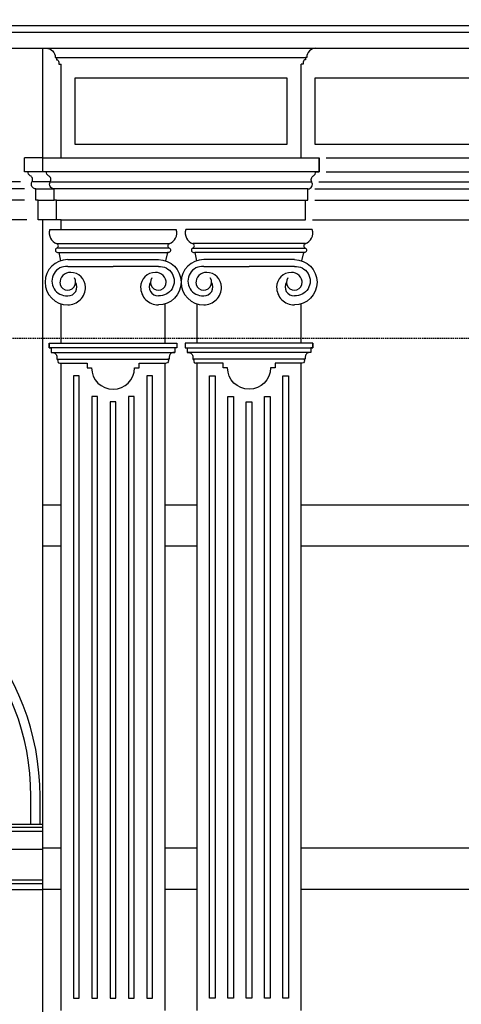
# Model space of a CAD drawing. Extents: x 0 to 286551, y -50 to 581131.
# Tile 100 of 207: x 128463 to 130396, y 557396 to 561700. Entities that reach past the tile are written whole.
import ezdxf

# ---------------------------------------------------------------- set-up
doc = ezdxf.new("R2010")
doc.units = 0
doc.header["$MEASUREMENT"] = 0
doc.linetypes.add('HIDDEN', pattern=[9.525, 6.35, -3.175])
for name, color, linetype in [('0.13', 5, 'CONTINUOUS'), ('0.18', 1, 'CONTINUOUS'), ('0.25', 2, 'CONTINUOUS')]:
    doc.layers.add(name, color=color, linetype=linetype)
doc.layers.add('HULPLIJNEN', color=252, linetype='CONTINUOUS', plot=False)

msp = doc.modelspace()

# ---------------------------------------------------------------- linework, layer by layer
at = {"layer": '0.13'}
for points in [[(128389.4, 561675.2), (133292.7, 561675.2)], [(128624.4, 561535.2), (129714.4, 561535.2)], [(128467.2, 560990.8), (126498.1, 560990.8)], [(128597.2, 560990.8), (128517.2, 560990.8)], [(128597.2, 560990.8), (129741.7, 560990.8)], [(129771.7, 560990.8), (133292.7, 560990.8)], [(128484.4, 560960.7), (126490.1, 560960.7)], [(129754.4, 560960.7), (133292.7, 560960.7)], [(128484.4, 560910.7), (126493.8, 560910.7)], [(129754.4, 560910.7), (133292.7, 560910.7)], [(128494.4, 560825.7), (126383.9, 560825.7)], [(128625.4, 560721.1), (129118.4, 560721.1)], [(129713.4, 560721.1), (129220.4, 560721.1)], [(129117.7, 560702), (128626.1, 560702)], [(128634.4, 560682.6), (129109.5, 560682.6)], [(129221.1, 560702), (129712.7, 560702)], [(129704.5, 560682.6), (129229.4, 560682.6)], [(128673.6, 560621.6), (128871.9, 560621.6)], [(129070.2, 560621.6), (128871.9, 560621.6)], [(129268.6, 560621.6), (129466.9, 560621.6)], [(129665.2, 560621.6), (129466.9, 560621.6)], [(128600.9, 560245.7), (129142.9, 560245.7)], [(129737.9, 560245.7), (129195.9, 560245.7)], [(128625.9, 560215.7), (129117.9, 560215.7)], [(128985.7, 560198.2), (129104.4, 560198.2)], [(129712.9, 560215.7), (129220.9, 560215.7)], [(129353.2, 560198.2), (129234.4, 560198.2)], [(128644.4, 559578.2), (128564.4, 559578.2)], [(129239.4, 559578.2), (129099.4, 559578.2)], [(130649.4, 559578.2), (129694.4, 559578.2)], [(128644.4, 559398.2), (128564.4, 559398.2)], [(129239.4, 559398.2), (129099.4, 559398.2)], [(130649.4, 559398.2), (129694.4, 559398.2)], [(128564.4, 558073.2), (128248.9, 558073.2)], [(128644.4, 558078.2), (128564.4, 558078.2)], [(129239.4, 558078.2), (129099.4, 558078.2)], [(130649.4, 558078.2), (129694.4, 558078.2)], [(128248.9, 557898.2), (128564.4, 557898.2)], [(128644.4, 557898.2), (128564.4, 557898.2)], [(129239.4, 557898.2), (129099.4, 557898.2)], [(130649.4, 557898.2), (129694.4, 557898.2)]]:
    msp.add_lwpolyline(points, dxfattribs=at)
for points in [[(129634.4, 561155.6), (129634.4, 561445.2), (128704.4, 561445.2), (128704.4, 561155.6)], [(130684.4, 561155.6), (130684.4, 561445.2), (129754.4, 561445.2), (129754.4, 561155.6)], [(128724.4, 557423.2), (128724.4, 560143.2), (128699.4, 560143.2), (128699.4, 557423.2)], [(129044.4, 557423.2), (129044.4, 560143.2), (129019.4, 560143.2), (129019.4, 557423.2)], [(129294.4, 557423.2), (129294.4, 560143.2), (129319.4, 560143.2), (129319.4, 557423.2)], [(129614.4, 557423.2), (129614.4, 560143.2), (129639.4, 560143.2), (129639.4, 557423.2)], [(128804.4, 557423.2), (128804.4, 560052.8), (128779.4, 560052.8), (128779.4, 557423.2)], [(128884.4, 557423.2), (128884.4, 560029.5), (128859.4, 560029.5), (128859.4, 557423.2)], [(128964.4, 557423.2), (128964.4, 560052.8), (128939.4, 560052.8), (128939.4, 557423.2)], [(129374.4, 557423.2), (129374.4, 560052.8), (129399.4, 560052.8), (129399.4, 557423.2)], [(129454.4, 557423.2), (129454.4, 560029.5), (129479.4, 560029.5), (129479.4, 557423.2)], [(129534.4, 557423.2), (129534.4, 560052.8), (129559.4, 560052.8), (129559.4, 557423.2)]]:
    msp.add_lwpolyline(points, close=True, dxfattribs=at)
for points in [[(128673.6, 560621.6, 1.07873), (128673.6, 560493.2, 1)], [(129070.2, 560621.6, -1.07873), (129070.3, 560493.2, -1)], [(129268.6, 560621.6, 1.07873), (129268.6, 560493.2, 1)], [(129665.2, 560621.6, -1.07873), (129665.3, 560493.2, -1)], [(128639.4, 560198.2), (128758.2, 560198.2), (128758.2, 560178.2), (128778.2, 560178.2, 1), (128965.7, 560178.2), (128985.7, 560178.2), (128985.7, 560198.2)], [(129699.4, 560198.2), (129580.7, 560198.2), (129580.7, 560178.2), (129560.7, 560178.2, -1), (129373.2, 560178.2), (129353.2, 560178.2), (129353.2, 560198.2)], [(128512.4, 558183.2), (128512.4, 558304.7, 0.379414), (127576.5, 559360.5, 0.379414)]]:
    msp.add_lwpolyline(points, format="xyb", dxfattribs=at)
for centre, start, end in [((128675.3, 560531.9), 267.4446, 31.9689), ((129068.5, 560531.9), 148.0311, 272.5554), ((129270.3, 560531.9), 267.4446, 31.9689), ((129663.5, 560531.9), 148.0311, 272.5554)]:
    msp.add_arc(centre, 38.7, start, end, dxfattribs=at)
at = {"layer": '0.18'}
for points in [[(128414.4, 561645.2), (133292.7, 561645.2)], [(128564.8, 561095.6), (128484.8, 561095.6)], [(129804.1, 561095.6), (133292.7, 561095.6)], [(128564.8, 561035.6), (128484.8, 561035.6)], [(129804.1, 561035.6), (133292.7, 561035.6)], [(128534.4, 560960.7), (128614.4, 560960.7)], [(129724.4, 560960.7), (128614.4, 560960.7)], [(128544.4, 560910.7), (128614.4, 560910.7)], [(128624.4, 560910.7), (129714.4, 560910.7)], [(128644.4, 560783), (128644.4, 560825.7)], [(128644.4, 560783), (128644.4, 560825.7)], [(128644.4, 560825.7), (129694.4, 560825.7)], [(129744.4, 560825.7), (133292.7, 560825.7)], [(128198.9, 558168.2), (128248.9, 558183.2), (128564.4, 558183.2)]]:
    msp.add_lwpolyline(points, dxfattribs=at)
for points in [[(128579.4, 561575.2, -0.414214), (128619.4, 561535.2), (128624.4, 561535.2), (128624.4, 561525.2, -0.414214), (128634.4, 561515.2), (128634.4, 561505.2), (128644.4, 561505.2), (128644.4, 561505.2), (128644.4, 561505.2), (128644.4, 561505.2), (128644.4, 561505.2)], [(129759.4, 561575.2, 0.414214), (129719.4, 561535.2), (129714.4, 561535.2), (129714.4, 561525.2, 0.414214), (129704.4, 561515.2), (129704.4, 561505.2), (129694.4, 561505.2), (129694.4, 561505.2), (129694.4, 561505.2), (129694.4, 561505.2), (129694.4, 561505.2)], [(128624.4, 560825.7), (128544.4, 560825.7), (128544.4, 560910.7), (128534.4, 560910.7), (128534.4, 560960.7, -0.579531), (128517.2, 560990.8, 0.417236), (128509.8, 561018.2, -0.268963), (128499.8, 561035.6), (128484.8, 561035.6), (128484.8, 561095.6), (128484.8, 561095.6)], [(128644.4, 560825.7), (128624.4, 560825.7), (128624.4, 560910.7), (128614.4, 560910.7), (128614.4, 560960.7, -0.579531), (128597.2, 560990.8, 0.417236), (128589.8, 561018.2, -0.268963), (128579.8, 561035.6), (128564.8, 561035.6), (128564.8, 561095.6), (128564.8, 561095.6)], [(128644.4, 560825.7), (128624.4, 560825.7), (128624.4, 560910.7), (128614.4, 560910.7), (128614.4, 560960.7, -0.579531), (128597.2, 560990.8, 0.417236), (128589.8, 561018.2, -0.268963), (128579.8, 561035.6), (128564.8, 561035.6), (128564.8, 561095.6), (128564.8, 561095.6)], [(129694.4, 560825.7), (129714.4, 560825.7), (129714.4, 560910.7), (129724.4, 560910.7), (129724.4, 560960.7, 0.579531), (129741.7, 560990.8, -0.417236), (129749, 561018.2, 0.268963), (129759.1, 561035.6), (129774.1, 561035.6), (129774.1, 561095.6), (129774.1, 561095.6)], [(128592.8, 560285.7), (128592.8, 560265.7), (128600.9, 560265.7), (128600.9, 560245.7), (128605.9, 560245.7, -0.414214), (128625.9, 560225.7), (128625.9, 560215.7), (128632.8, 560215.7, 0.69108), (128639.4, 560198.2)], [(129151, 560285.7), (129151, 560265.7), (129142.9, 560265.7), (129142.9, 560245.7), (129137.9, 560245.7, 0.414214), (129117.9, 560225.7), (129117.9, 560215.7), (129111, 560215.7, -0.69108), (129104.4, 560198.2)], [(129187.8, 560285.7), (129187.8, 560265.7), (129195.9, 560265.7), (129195.9, 560245.7), (129200.9, 560245.7, -0.414214), (129220.9, 560225.7), (129220.9, 560215.7), (129227.8, 560215.7, 0.69108), (129234.4, 560198.2)], [(129746, 560285.7), (129746, 560265.7), (129737.9, 560265.7), (129737.9, 560245.7), (129732.9, 560245.7, 0.414214), (129712.9, 560225.7), (129712.9, 560215.7), (129706, 560215.7, -0.69108), (129699.4, 560198.2)]]:
    msp.add_lwpolyline(points, format="xyb", dxfattribs=at)
for points in [[(128564.4, 558153.2), (128564.4, 558168.2), (128198.9, 558168.2), (128198.9, 558153.2)], [(128564.4, 557923.2), (128564.4, 557938.2), (128228.9, 557938.2), (128228.9, 557923.2)]]:
    msp.add_lwpolyline(points, close=True, dxfattribs=at)
at = {"layer": '0.25'}
for points in [[(133292.7, 561770.2), (128339.4, 561770.2), (128339.4, 561725.2), (128349.4, 561725.2), (128349.4, 561715.2, -0.414214), (128389.4, 561675.2), (128394.4, 561675.2), (128394.4, 561665.2, -0.414214), (128404.4, 561655.2), (128404.4, 561645.2), (128414.4, 561645.2), (128414.4, 561575.2), (128429.4, 561575.2), (128429.4, 561575.2), (133292.7, 561575.2), (133292.7, 561575.2)], [(128673.6, 560651.6, 1), (128673.6, 560453.3)], [(129070.2, 560651.6, -1), (129070.2, 560453.3)], [(129268.6, 560651.6, 1), (129268.6, 560453.3)], [(129665.2, 560651.6, -1), (129665.2, 560453.3)], [(128552.4, 558183.2), (128552.4, 558304.7, 0.379249), (127581.9, 559400.2, 0.379249)]]:
    msp.add_lwpolyline(points, format="xyb", dxfattribs=at)
for points in [[(128564.4, 561095.6), (128564.4, 561575.2)], [(128644.4, 561095.6), (128644.4, 561505.2)], [(129694.4, 561095.6), (129694.4, 561505.2)], [(128564.4, 556358.2), (128564.4, 560825.7)], [(128595.1, 560783), (129148.7, 560783)], [(129743.7, 560783), (129190.1, 560783)], [(128629.4, 560682.6), (128634.4, 560682.6), (128642, 560646.5)], [(129114.5, 560682.6), (129109.5, 560682.6), (129101.8, 560646.5)], [(129224.4, 560682.6), (129229.4, 560682.6), (129237, 560646.5)], [(129709.5, 560682.6), (129704.5, 560682.6), (129696.8, 560646.5)], [(128673.6, 560651.6), (129070.2, 560651.6)], [(129665.2, 560651.6), (129268.6, 560651.6)], [(128644.4, 560285.7), (128644.4, 560457.7)], [(129099.4, 560285.7), (129099.4, 560457.7)], [(129239.4, 560285.7), (129239.4, 560457.7)], [(129694.4, 560285.7), (129694.4, 560457.7)], [(128644.4, 557368.2), (128644.4, 560198.2)], [(129099.4, 557368.2), (129099.4, 560198.2)], [(129239.4, 557368.2), (129239.4, 560198.2)], [(129694.4, 557368.2), (129694.4, 560198.2)]]:
    msp.add_lwpolyline(points, dxfattribs=at)
for points in [[(128564.8, 561035.6), (128564.8, 561095.6), (129774.1, 561095.6), (129774.1, 561035.6)], [(128592.8, 560265.7), (128592.8, 560285.7), (129151, 560285.7), (129151, 560265.7)], [(129746, 560265.7), (129746, 560285.7), (129187.8, 560285.7), (129187.8, 560265.7)]]:
    msp.add_lwpolyline(points, close=True, dxfattribs=at)
for centre, radius, start, end in [((128642.8, 560768), 50, 162.5424, 251.3682), ((129101, 560768), 50, 288.6318, 17.4576), ((129237.8, 560768), 50, 162.5424, 251.3682), ((129696, 560768), 50, 288.6318, 17.4576), ((128622.8, 560711.5), 10, 289.1405, 74.7743), ((129121, 560711.5), 10, 105.2257, 250.8595), ((129217.8, 560711.5), 10, 289.1405, 74.7743), ((129716, 560711.5), 10, 105.2257, 250.8595), ((128629.4, 560692.6), 10, 109.1405, 270), ((129114.5, 560692.6), 10, 270, 70.8595), ((129224.4, 560692.6), 10, 109.1405, 270), ((129709.5, 560692.6), 10, 270, 70.8595), ((128686.6, 560547.9), 47.6, 90, 180), ((128686.6, 560530.9), 64.6, 0, 90), ((129057.2, 560530.9), 64.6, 90, 180), ((129057.2, 560547.9), 47.6, 0, 90), ((129281.6, 560547.9), 47.6, 90, 180), ((129281.6, 560530.9), 64.6, 0, 90), ((129652.2, 560530.9), 64.6, 90, 180), ((129652.2, 560547.9), 47.6, 0, 90), ((128673.6, 560552.5), 34.6, 180, 33.0736), ((129070.2, 560552.5), 34.6, 146.9264, 0), ((129268.6, 560552.5), 34.6, 180, 33.0736), ((129665.2, 560552.5), 34.6, 146.9264, 0), ((128673.6, 560530.9), 77.7, 269.9619, 0.0381), ((129070.2, 560530.9), 77.7, 179.9619, 270.0381), ((129268.6, 560530.9), 77.7, 269.9619, 0.0381), ((129665.2, 560530.9), 77.7, 179.9619, 270.0381)]:
    msp.add_arc(centre, radius, start, end, dxfattribs=at)
at = {"layer": 'HULPLIJNEN', "linetype": 'HIDDEN'}
msp.add_lwpolyline([(80351, 560308.2), (146944.1, 560308.2)], dxfattribs=at)

doc.saveas('drawing.dxf')
